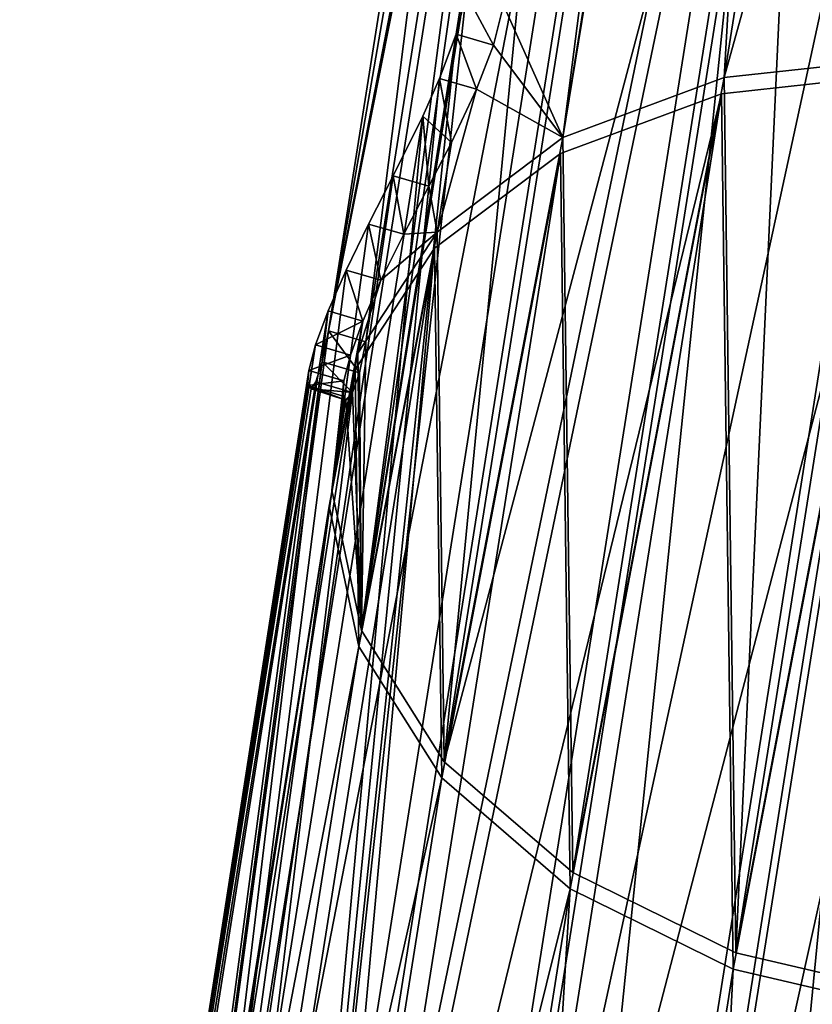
# Model space of a CAD drawing. Header units: millimetres. Extents: x -10 to 423, y -462 to 852.
# Tile 3 of 33: x 347 to 380, y -389 to -349. Entities that reach past the tile are written whole.
import ezdxf

# ---------------------------------------------------------------- set-up
doc = ezdxf.new("R2010")
doc.units = ezdxf.units.MM
doc.header["$LTSCALE"] = 25.4
doc.layers.get('0').update_dxf_attribs({"true_color": 0xff5454})

# ---------------------------------------------------------------- blocks, each defined once
blk = doc.blocks.new('EYE-SUPER-6493-6500-6506.STL#1')
at = {"color": 250, "true_color": 0x262626}
mesh = blk.add_polyface(dxfattribs=at)
corners = [(364.26, -421.631, 1440.06), (393.234, -288.025, 1586.269), (372.188, -420.773, 1438.164), (385.305, -288.883, 1588.165)]
mesh.append_faces([[corners[k] for k in face] for face in [(0, 1, 2), (1, 0, 3)]], dxfattribs={"vtx0": -1, "color": 250})
mesh = blk.add_polyface(dxfattribs=at)
corners = [(372.188, -420.773, 1438.164), (401.369, -288.994, 1585.982), (380.323, -421.742, 1437.877), (393.234, -288.025, 1586.269)]
mesh.append_faces([[corners[k] for k in face] for face in [(0, 1, 2), (1, 0, 3)]], dxfattribs={"vtx0": -1, "color": 250})
mesh = blk.add_polyface(dxfattribs=at)
corners = [(357.241, -424.241, 1443.396), (385.305, -288.883, 1588.165), (364.26, -421.631, 1440.06), (378.287, -291.493, 1591.501)]
mesh.append_faces([[corners[k] for k in face] for face in [(0, 1, 2), (1, 0, 3)]], dxfattribs={"vtx0": -1, "color": 250})
mesh = blk.add_polyface(dxfattribs=at)
corners = [(393.36, -289.147, 1587.257), (376.183, -351.022, 1520.921), (383.679, -350.211, 1519.128), (385.864, -289.958, 1589.049)]
mesh.append_faces([[corners[k] for k in face] for face in [(0, 1, 2), (1, 0, 3)]], dxfattribs={"vtx0": -1, "color": 250})
mesh = blk.add_polyface(dxfattribs=at)
corners = [(379.563, -292.249, 1591.998), (376.183, -351.022, 1520.921), (385.864, -289.958, 1589.049)]
mesh.append_faces([[corners[k] for k in face] for face in [(0, 1, 2)]], dxfattribs={"color": 250})
mesh = blk.add_polyface(dxfattribs=at)
corners = [(378.287, -291.493, 1591.501), (357.241, -424.241, 1443.396), (365.552, -347.591, 1535.561)]
mesh.append_faces([[corners[k] for k in face] for face in [(0, 1, 2)]], dxfattribs={"color": 250})
mesh = blk.add_polyface(dxfattribs=at)
corners = [(379.227, -292.434, 1592.194), (369.548, -353.489, 1524.075), (379.563, -292.249, 1591.998)]
mesh.append_faces([[corners[k] for k in face] for face in [(0, 1, 2)]], dxfattribs={"color": 250})
mesh = blk.add_polyface(dxfattribs=at)
corners = [(379.563, -292.249, 1591.998), (369.548, -353.489, 1524.075), (376.183, -351.022, 1520.921)]
mesh.append_faces([[corners[k] for k in face] for face in [(0, 1, 2)]], dxfattribs={"color": 250})
mesh = blk.add_polyface(dxfattribs=at)
corners = [(379.227, -292.434, 1592.194), (377.012, -295.271, 1591.684), (369.548, -353.489, 1524.075)]
mesh.append_faces([[corners[k] for k in face] for face in [(0, 1, 2)]], dxfattribs={"color": 250})
mesh = blk.add_polyface(dxfattribs=at)
corners = [(377.012, -295.271, 1591.684), (367.093, -348.044, 1535.748), (369.548, -353.489, 1524.075)]
mesh.append_faces([[corners[k] for k in face] for face in [(0, 1, 2)]], dxfattribs={"color": 250})
mesh = blk.add_polyface(dxfattribs=at)
corners = [(367.773, -311.686, 1604.342), (359.881, -361.466, 1548.803), (368.411, -312.129, 1608.026)]
mesh.append_faces([[corners[k] for k in face] for face in [(0, 1, 2)]], dxfattribs={"color": 250})
mesh = blk.add_polyface(dxfattribs=at)
corners = [(367.773, -311.686, 1604.342), (361.423, -361.918, 1548.989), (359.881, -361.466, 1548.803), (369.315, -312.138, 1604.529)]
mesh.append_faces([[corners[k] for k in face] for face in [(0, 1, 2), (1, 0, 3)]], dxfattribs={"vtx0": -1, "color": 250})
mesh = blk.add_polyface(dxfattribs=at)
corners = [(368.411, -312.129, 1608.026), (359.881, -361.466, 1548.803), (369.33, -312.554, 1611.651)]
mesh.append_faces([[corners[k] for k in face] for face in [(0, 1, 2)]], dxfattribs={"color": 250})
mesh = blk.add_polyface(dxfattribs=at)
corners = [(369.315, -312.138, 1604.529), (361.243, -373.81, 1543.469), (361.423, -361.918, 1548.989)]
mesh.append_faces([[corners[k] for k in face] for face in [(0, 1, 2)]], dxfattribs={"color": 250})
mesh = blk.add_polyface(dxfattribs=at)
corners = [(369.315, -312.138, 1604.529), (369.987, -312.458, 1608.087), (361.243, -373.81, 1543.469)]
mesh.append_faces([[corners[k] for k in face] for face in [(0, 1, 2)]], dxfattribs={"color": 250})
mesh = blk.add_polyface(dxfattribs=at)
corners = [(369.987, -312.458, 1608.087), (370.922, -312.755, 1611.588), (361.243, -373.81, 1543.469)]
mesh.append_faces([[corners[k] for k in face] for face in [(0, 1, 2)]], dxfattribs={"color": 250})
mesh = blk.add_polyface(dxfattribs=at)
corners = [(369.33, -312.554, 1611.651), (359.881, -361.466, 1548.803), (369.503, -312.986, 1612.014)]
mesh.append_faces([[corners[k] for k in face] for face in [(0, 1, 2)]], dxfattribs={"color": 250})
mesh = blk.add_polyface(dxfattribs=at)
corners = [(370.922, -312.755, 1611.588), (371.057, -313.06, 1611.86), (361.243, -373.81, 1543.469)]
mesh.append_faces([[corners[k] for k in face] for face in [(0, 1, 2)]], dxfattribs={"color": 250})
mesh = blk.add_polyface(dxfattribs=at)
corners = [(369.503, -312.986, 1612.014), (359.881, -361.466, 1548.803), (348.457, -445.734, 1463.909)]
mesh.append_faces([[corners[k] for k in face] for face in [(0, 1, 2)]], dxfattribs={"color": 250})
mesh = blk.add_polyface(dxfattribs=at)
corners = [(373.113, -318.714, 1616.635), (348.457, -445.734, 1463.909), (352.068, -451.462, 1468.53), (369.503, -312.986, 1612.014)]
mesh.append_faces([[corners[k] for k in face] for face in [(0, 1, 2), (1, 0, 3)]], dxfattribs={"vtx0": -1, "color": 250})
mesh = blk.add_polyface(dxfattribs=at)
corners = [(371.057, -313.06, 1611.86), (364.656, -379.226, 1547.838), (361.243, -373.81, 1543.469)]
mesh.append_faces([[corners[k] for k in face] for face in [(0, 1, 2)]], dxfattribs={"color": 250})
mesh = blk.add_polyface(dxfattribs=at)
corners = [(371.057, -313.06, 1611.86), (374.337, -318.162, 1615.966), (364.656, -379.226, 1547.838)]
mesh.append_faces([[corners[k] for k in face] for face in [(0, 1, 2)]], dxfattribs={"color": 250})
mesh = blk.add_polyface(dxfattribs=at)
corners = [(364.656, -379.226, 1547.838), (379.636, -322.727, 1619.305), (369.955, -383.791, 1551.177), (374.337, -318.162, 1615.966)]
mesh.append_faces([[corners[k] for k in face] for face in [(0, 1, 2), (1, 0, 3)]], dxfattribs={"vtx0": -1, "color": 250})
mesh = blk.add_polyface(dxfattribs=at)
corners = [(378.718, -323.542, 1620.166), (352.068, -451.462, 1468.53), (357.672, -456.29, 1472.062), (373.113, -318.714, 1616.635)]
mesh.append_faces([[corners[k] for k in face] for face in [(0, 1, 2), (1, 0, 3)]], dxfattribs={"vtx0": -1, "color": 250})
mesh = blk.add_polyface(dxfattribs=at)
corners = [(379.636, -322.727, 1619.305), (376.668, -387.1, 1553.189), (369.955, -383.791, 1551.177), (386.349, -326.036, 1621.317)]
mesh.append_faces([[corners[k] for k in face] for face in [(0, 1, 2), (1, 0, 3)]], dxfattribs={"vtx0": -1, "color": 250})
mesh = blk.add_polyface(dxfattribs=at)
corners = [(364.773, -459.79, 1474.19), (378.718, -323.542, 1620.166), (357.672, -456.29, 1472.062), (385.818, -327.042, 1622.295)]
mesh.append_faces([[corners[k] for k in face] for face in [(0, 1, 2), (1, 0, 3)]], dxfattribs={"vtx0": -1, "color": 250})
mesh = blk.add_polyface(dxfattribs=at)
corners = [(386.349, -326.036, 1621.317), (384.199, -388.859, 1553.696), (376.668, -387.1, 1553.189), (393.88, -327.795, 1621.824)]
mesh.append_faces([[corners[k] for k in face] for face in [(0, 1, 2), (1, 0, 3)]], dxfattribs={"vtx0": -1, "color": 250})
mesh = blk.add_polyface(dxfattribs=at)
corners = [(372.738, -461.651, 1474.726), (385.818, -327.042, 1622.295), (364.773, -459.79, 1474.19), (393.784, -328.903, 1622.831)]
mesh.append_faces([[corners[k] for k in face] for face in [(0, 1, 2), (1, 0, 3)]], dxfattribs={"vtx0": -1, "color": 250})
mesh = blk.add_polyface(dxfattribs=at)
corners = [(401.906, -328.959, 1621.727), (372.738, -461.651, 1474.726), (380.861, -461.707, 1473.622), (393.784, -328.903, 1622.831)]
mesh.append_faces([[corners[k] for k in face] for face in [(0, 1, 2), (1, 0, 3)]], dxfattribs={"vtx0": -1, "color": 250})
mesh = blk.add_polyface(dxfattribs=at)
corners = [(365.552, -347.591, 1535.561), (357.241, -424.241, 1443.396), (365.15, -349.23, 1534.057)]
mesh.append_faces([[corners[k] for k in face] for face in [(0, 1, 2)]], dxfattribs={"color": 250})
mesh = blk.add_polyface(dxfattribs=at)
corners = [(366.685, -349.681, 1534.242), (365.552, -347.591, 1535.561), (365.15, -349.23, 1534.057), (367.093, -348.044, 1535.748)]
mesh.append_faces([[corners[k] for k in face] for face in [(0, 1, 2), (1, 0, 3)]], dxfattribs={"vtx0": -1, "color": 250})
mesh = blk.add_polyface(dxfattribs=at)
corners = [(367.093, -348.044, 1535.748), (366.685, -349.681, 1534.242), (369.548, -353.489, 1524.075)]
mesh.append_faces([[corners[k] for k in face] for face in [(0, 1, 2)]], dxfattribs={"color": 250})
mesh = blk.add_polyface(dxfattribs=at)
corners = [(365.15, -349.23, 1534.057), (357.241, -424.241, 1443.396), (364.466, -351.056, 1532.962)]
mesh.append_faces([[corners[k] for k in face] for face in [(0, 1, 2)]], dxfattribs={"color": 250})
mesh = blk.add_polyface(dxfattribs=at)
corners = [(365.985, -351.502, 1533.146), (365.15, -349.23, 1534.057), (364.466, -351.056, 1532.962), (366.685, -349.681, 1534.242)]
mesh.append_faces([[corners[k] for k in face] for face in [(0, 1, 2), (1, 0, 3)]], dxfattribs={"vtx0": -1, "color": 250})
mesh = blk.add_polyface(dxfattribs=at)
corners = [(366.685, -349.681, 1534.242), (365.985, -351.502, 1533.146), (369.548, -353.489, 1524.075)]
mesh.append_faces([[corners[k] for k in face] for face in [(0, 1, 2)]], dxfattribs={"color": 250})
mesh = blk.add_polyface(dxfattribs=at)
corners = [(361.243, -373.81, 1543.469), (361.089, -362.387, 1533.252), (360.017, -368.026, 1538.459), (364.363, -357.393, 1528.311), (364.656, -379.226, 1547.838), (369.548, -353.489, 1524.075), (369.955, -383.791, 1551.177), (376.183, -351.022, 1520.921), (376.668, -387.1, 1553.189), (383.679, -350.211, 1519.128), (384.199, -388.859, 1553.696), (391.37, -351.127, 1518.857), (391.879, -388.912, 1552.652), (398.573, -353.69, 1520.13), (399.024, -387.255, 1550.151), (404.647, -357.672, 1522.836), (405.001, -384.033, 1546.414), (409.052, -362.718, 1526.734), (409.278, -379.534, 1541.774), (411.398, -368.381, 1531.476), (410.654, -376.927, 1539.242), (411.476, -374.158, 1536.642)]
mesh.append_faces([[corners[k] for k in face] for face in [(0, 1, 2), (19, 20, 21)]], dxfattribs={"vtx0": -1, "color": 250})
mesh.append_faces([[corners[k] for k in face] for face in [(1, 0, 3), (3, 4, 5), (5, 6, 7), (7, 8, 9), (9, 10, 11), (11, 12, 13), (13, 14, 15), (15, 16, 17), (17, 18, 19)]], dxfattribs={"vtx0": -1, "vtx1": -1, "color": 250})
mesh.append_faces([[corners[k] for k in face] for face in [(3, 0, 4), (5, 4, 6), (7, 6, 8), (9, 8, 10), (11, 10, 12), (13, 12, 14), (15, 14, 16), (17, 16, 18), (19, 18, 20)]], dxfattribs={"vtx0": -1, "vtx2": -1, "color": 250})
mesh = blk.add_polyface(dxfattribs=at)
corners = [(360.984, -363.05, 1532.511), (361.137, -374.474, 1542.729), (359.912, -368.69, 1537.718), (364.257, -358.057, 1527.57), (364.551, -379.89, 1547.097), (369.442, -354.153, 1523.335), (369.85, -384.455, 1550.436), (376.078, -351.686, 1520.18), (376.563, -387.764, 1552.448), (383.574, -350.874, 1518.388), (384.094, -389.523, 1552.955), (391.265, -351.791, 1518.116), (391.773, -389.576, 1551.912), (398.468, -354.354, 1519.39), (398.919, -387.918, 1549.41), (404.541, -358.335, 1522.096), (404.896, -384.697, 1545.673), (408.947, -363.382, 1525.993), (409.173, -380.198, 1541.033), (411.293, -369.045, 1530.735), (410.549, -377.591, 1538.501), (411.371, -374.821, 1535.902)]
mesh.append_faces([[corners[k] for k in face] for face in [(0, 1, 2), (20, 19, 21)]], dxfattribs={"vtx0": -1, "color": 250})
mesh.append_faces([[corners[k] for k in face] for face in [(1, 3, 4), (4, 5, 6), (6, 7, 8), (8, 9, 10), (10, 11, 12), (12, 13, 14), (14, 15, 16), (16, 17, 18), (18, 19, 20)]], dxfattribs={"vtx0": -1, "vtx1": -1, "color": 250})
mesh.append_faces([[corners[k] for k in face] for face in [(1, 0, 3), (4, 3, 5), (6, 5, 7), (8, 7, 9), (10, 9, 11), (12, 11, 13), (14, 13, 15), (16, 15, 17), (18, 17, 19)]], dxfattribs={"vtx0": -1, "vtx2": -1, "color": 250})
mesh = blk.add_polyface(dxfattribs=at)
corners = [(383.574, -350.874, 1518.388), (364.819, -422.706, 1440.944), (372.315, -421.895, 1439.152), (376.078, -351.686, 1520.18)]
mesh.append_faces([[corners[k] for k in face] for face in [(0, 1, 2), (1, 0, 3)]], dxfattribs={"vtx0": -1, "color": 250})
mesh = blk.add_polyface(dxfattribs=at)
corners = [(391.265, -351.791, 1518.116), (372.315, -421.895, 1439.152), (380.006, -422.811, 1438.88), (383.574, -350.874, 1518.388)]
mesh.append_faces([[corners[k] for k in face] for face in [(0, 1, 2), (1, 0, 3)]], dxfattribs={"vtx0": -1, "color": 250})
mesh = blk.add_polyface(dxfattribs=at)
corners = [(364.466, -351.056, 1532.962), (357.241, -424.241, 1443.396), (363.768, -352.608, 1532.403)]
mesh.append_faces([[corners[k] for k in face] for face in [(0, 1, 2)]], dxfattribs={"color": 250})
mesh = blk.add_polyface(dxfattribs=at)
corners = [(364.949, -353.692, 1532.44), (364.466, -351.056, 1532.962), (363.768, -352.608, 1532.403)]
mesh.append_faces([[corners[k] for k in face] for face in [(0, 1, 2)]], dxfattribs={"color": 250})
mesh = blk.add_polyface(dxfattribs=at)
corners = [(365.985, -351.502, 1533.146), (364.466, -351.056, 1532.962), (364.949, -353.692, 1532.44)]
mesh.append_faces([[corners[k] for k in face] for face in [(0, 1, 2)]], dxfattribs={"color": 250})
mesh = blk.add_polyface(dxfattribs=at)
corners = [(376.078, -351.686, 1520.18), (358.183, -425.173, 1444.099), (364.819, -422.706, 1440.944), (369.442, -354.153, 1523.335)]
mesh.append_faces([[corners[k] for k in face] for face in [(0, 1, 2), (1, 0, 3)]], dxfattribs={"vtx0": -1, "color": 250})
mesh = blk.add_polyface(dxfattribs=at)
corners = [(365.985, -351.502, 1533.146), (364.363, -357.393, 1528.311), (369.548, -353.489, 1524.075)]
mesh.append_faces([[corners[k] for k in face] for face in [(0, 1, 2)]], dxfattribs={"color": 250})
mesh = blk.add_polyface(dxfattribs=at)
corners = [(365.985, -351.502, 1533.146), (364.949, -353.692, 1532.44), (364.363, -357.393, 1528.311)]
mesh.append_faces([[corners[k] for k in face] for face in [(0, 1, 2)]], dxfattribs={"color": 250})
mesh = blk.add_polyface(dxfattribs=at)
corners = [(363.768, -352.608, 1532.403), (351.757, -428.37, 1447.876), (362.549, -355.067, 1532.13)]
mesh.append_faces([[corners[k] for k in face] for face in [(0, 1, 2)]], dxfattribs={"color": 250})
mesh = blk.add_polyface(dxfattribs=at)
corners = [(363.768, -352.608, 1532.403), (357.241, -424.241, 1443.396), (351.757, -428.37, 1447.876)]
mesh.append_faces([[corners[k] for k in face] for face in [(0, 1, 2)]], dxfattribs={"color": 250})
mesh = blk.add_polyface(dxfattribs=at)
corners = [(364.02, -355.498, 1532.308), (363.768, -352.608, 1532.403), (362.549, -355.067, 1532.13)]
mesh.append_faces([[corners[k] for k in face] for face in [(0, 1, 2)]], dxfattribs={"color": 250})
mesh = blk.add_polyface(dxfattribs=at)
corners = [(364.949, -353.692, 1532.44), (363.768, -352.608, 1532.403), (364.02, -355.498, 1532.308)]
mesh.append_faces([[corners[k] for k in face] for face in [(0, 1, 2)]], dxfattribs={"color": 250})
mesh = blk.add_polyface(dxfattribs=at)
corners = [(364.949, -353.692, 1532.44), (364.02, -355.498, 1532.308), (364.363, -357.393, 1528.311)]
mesh.append_faces([[corners[k] for k in face] for face in [(0, 1, 2)]], dxfattribs={"color": 250})
mesh = blk.add_polyface(dxfattribs=at)
corners = [(358.183, -425.173, 1444.099), (364.257, -358.057, 1527.57), (352.998, -429.077, 1448.334), (369.442, -354.153, 1523.335)]
mesh.append_faces([[corners[k] for k in face] for face in [(0, 1, 2), (1, 0, 3)]], dxfattribs={"vtx0": -1, "color": 250})
mesh = blk.add_polyface(dxfattribs=at)
corners = [(362.549, -355.067, 1532.13), (351.757, -428.37, 1447.876), (361.537, -357.059, 1532.458)]
mesh.append_faces([[corners[k] for k in face] for face in [(0, 1, 2)]], dxfattribs={"color": 250})
mesh = blk.add_polyface(dxfattribs=at)
corners = [(362.987, -357.483, 1532.632), (362.549, -355.067, 1532.13), (361.537, -357.059, 1532.458), (364.02, -355.498, 1532.308)]
mesh.append_faces([[corners[k] for k in face] for face in [(0, 1, 2), (1, 0, 3)]], dxfattribs={"vtx0": -1, "color": 250})
mesh = blk.add_polyface(dxfattribs=at)
corners = [(364.02, -355.498, 1532.308), (362.987, -357.483, 1532.632), (364.363, -357.393, 1528.311)]
mesh.append_faces([[corners[k] for k in face] for face in [(0, 1, 2)]], dxfattribs={"color": 250})
mesh = blk.add_polyface(dxfattribs=at)
corners = [(361.537, -357.059, 1532.458), (351.757, -428.37, 1447.876), (360.613, -358.955, 1533.283)]
mesh.append_faces([[corners[k] for k in face] for face in [(0, 1, 2)]], dxfattribs={"color": 250})
mesh = blk.add_polyface(dxfattribs=at)
corners = [(362.048, -359.376, 1533.456), (361.537, -357.059, 1532.458), (360.613, -358.955, 1533.283), (362.987, -357.483, 1532.632)]
mesh.append_faces([[corners[k] for k in face] for face in [(0, 1, 2), (1, 0, 3)]], dxfattribs={"vtx0": -1, "color": 250})
mesh = blk.add_polyface(dxfattribs=at)
corners = [(364.363, -357.393, 1528.311), (362.048, -359.376, 1533.456), (361.089, -362.387, 1533.252)]
mesh.append_faces([[corners[k] for k in face] for face in [(0, 1, 2)]], dxfattribs={"color": 250})
mesh = blk.add_polyface(dxfattribs=at)
corners = [(364.363, -357.393, 1528.311), (362.987, -357.483, 1532.632), (362.048, -359.376, 1533.456)]
mesh.append_faces([[corners[k] for k in face] for face in [(0, 1, 2)]], dxfattribs={"color": 250})
mesh = blk.add_polyface(dxfattribs=at)
corners = [(352.998, -429.077, 1448.334), (360.984, -363.05, 1532.511), (349.724, -434.071, 1453.275), (364.257, -358.057, 1527.57)]
mesh.append_faces([[corners[k] for k in face] for face in [(0, 1, 2), (1, 0, 3)]], dxfattribs={"vtx0": -1, "color": 250})
mesh = blk.add_polyface(dxfattribs=at)
corners = [(360.613, -358.955, 1533.283), (351.757, -428.37, 1447.876), (359.87, -360.64, 1534.56)]
mesh.append_faces([[corners[k] for k in face] for face in [(0, 1, 2)]], dxfattribs={"color": 250})
mesh = blk.add_polyface(dxfattribs=at)
corners = [(361.299, -361.059, 1534.733), (360.613, -358.955, 1533.283), (359.87, -360.64, 1534.56), (362.048, -359.376, 1533.456)]
mesh.append_faces([[corners[k] for k in face] for face in [(0, 1, 2), (1, 0, 3)]], dxfattribs={"vtx0": -1, "color": 250})
mesh = blk.add_polyface(dxfattribs=at)
corners = [(362.048, -359.376, 1533.456), (361.299, -361.059, 1534.733), (361.089, -362.387, 1533.252)]
mesh.append_faces([[corners[k] for k in face] for face in [(0, 1, 2)]], dxfattribs={"color": 250})
mesh = blk.add_polyface(dxfattribs=at)
corners = [(359.87, -360.64, 1534.56), (348.295, -433.651, 1453.102), (359.351, -362.042, 1536.229)]
mesh.append_faces([[corners[k] for k in face] for face in [(0, 1, 2)]], dxfattribs={"color": 250})
mesh = blk.add_polyface(dxfattribs=at)
corners = [(359.87, -360.64, 1534.56), (351.757, -428.37, 1447.876), (348.295, -433.651, 1453.102)]
mesh.append_faces([[corners[k] for k in face] for face in [(0, 1, 2)]], dxfattribs={"color": 250})
mesh = blk.add_polyface(dxfattribs=at)
corners = [(359.351, -362.042, 1536.229), (361.299, -361.059, 1534.733), (359.87, -360.64, 1534.56), (360.786, -362.463, 1536.403)]
mesh.append_faces([[corners[k] for k in face] for face in [(0, 1, 2), (1, 0, 3)]], dxfattribs={"vtx0": -1, "color": 250})
mesh = blk.add_polyface(dxfattribs=at)
corners = [(361.299, -361.059, 1534.733), (360.017, -368.026, 1538.459), (361.089, -362.387, 1533.252)]
mesh.append_faces([[corners[k] for k in face] for face in [(0, 1, 2)]], dxfattribs={"color": 250})
mesh = blk.add_polyface(dxfattribs=at)
corners = [(361.299, -361.059, 1534.733), (360.786, -362.463, 1536.403), (360.017, -368.026, 1538.459)]
mesh.append_faces([[corners[k] for k in face] for face in [(0, 1, 2)]], dxfattribs={"color": 250})
mesh = blk.add_polyface(dxfattribs=at)
corners = [(359.881, -361.466, 1548.803), (359.626, -362.743, 1546.975), (348.457, -445.734, 1463.909)]
mesh.append_faces([[corners[k] for k in face] for face in [(0, 1, 2)]], dxfattribs={"color": 250})
mesh = blk.add_polyface(dxfattribs=at)
corners = [(359.881, -361.466, 1548.803), (361.161, -363.194, 1547.16), (359.626, -362.743, 1546.975), (361.423, -361.918, 1548.989)]
mesh.append_faces([[corners[k] for k in face] for face in [(0, 1, 2), (1, 0, 3)]], dxfattribs={"vtx0": -1, "color": 250})
mesh = blk.add_polyface(dxfattribs=at)
corners = [(361.423, -361.918, 1548.989), (361.243, -373.81, 1543.469), (361.161, -363.194, 1547.16)]
mesh.append_faces([[corners[k] for k in face] for face in [(0, 1, 2)]], dxfattribs={"color": 250})
mesh = blk.add_polyface(dxfattribs=at)
corners = [(359.351, -362.042, 1536.229), (347.161, -439.616, 1458.61), (359.071, -363.091, 1538.211)]
mesh.append_faces([[corners[k] for k in face] for face in [(0, 1, 2)]], dxfattribs={"color": 250})
mesh = blk.add_polyface(dxfattribs=at)
corners = [(359.351, -362.042, 1536.229), (348.295, -433.651, 1453.102), (347.161, -439.616, 1458.61)]
mesh.append_faces([[corners[k] for k in face] for face in [(0, 1, 2)]], dxfattribs={"color": 250})
mesh = blk.add_polyface(dxfattribs=at)
corners = [(359.071, -363.091, 1538.211), (360.786, -362.463, 1536.403), (359.351, -362.042, 1536.229), (360.52, -363.516, 1538.388)]
mesh.append_faces([[corners[k] for k in face] for face in [(0, 1, 2), (1, 0, 3)]], dxfattribs={"vtx0": -1, "color": 250})
mesh = blk.add_polyface(dxfattribs=at)
corners = [(359.626, -362.743, 1546.975), (359.358, -363.557, 1544.892), (348.457, -445.734, 1463.909)]
mesh.append_faces([[corners[k] for k in face] for face in [(0, 1, 2)]], dxfattribs={"color": 250})
mesh = blk.add_polyface(dxfattribs=at)
corners = [(359.626, -362.743, 1546.975), (360.876, -364.002, 1545.076), (359.358, -363.557, 1544.892), (361.161, -363.194, 1547.16)]
mesh.append_faces([[corners[k] for k in face] for face in [(0, 1, 2), (1, 0, 3)]], dxfattribs={"vtx0": -1, "color": 250})
mesh = blk.add_polyface(dxfattribs=at)
corners = [(360.786, -362.463, 1536.403), (360.52, -363.516, 1538.388), (360.017, -368.026, 1538.459)]
mesh.append_faces([[corners[k] for k in face] for face in [(0, 1, 2)]], dxfattribs={"color": 250})
mesh = blk.add_polyface(dxfattribs=at)
corners = [(359.071, -363.091, 1538.211), (347.161, -439.616, 1458.61), (359.014, -363.717, 1540.386)]
mesh.append_faces([[corners[k] for k in face] for face in [(0, 1, 2)]], dxfattribs={"color": 250})
mesh = blk.add_polyface(dxfattribs=at)
corners = [(349.724, -434.071, 1453.275), (359.912, -368.69, 1537.718), (348.652, -439.71, 1458.482), (360.984, -363.05, 1532.511)]
mesh.append_faces([[corners[k] for k in face] for face in [(0, 1, 2), (1, 0, 3)]], dxfattribs={"vtx0": -1, "color": 250})
mesh = blk.add_polyface(dxfattribs=at)
corners = [(359.014, -363.717, 1540.386), (360.52, -363.516, 1538.388), (359.071, -363.091, 1538.211), (360.484, -364.149, 1540.564)]
mesh.append_faces([[corners[k] for k in face] for face in [(0, 1, 2), (1, 0, 3)]], dxfattribs={"vtx0": -1, "color": 250})
mesh = blk.add_polyface(dxfattribs=at)
corners = [(361.161, -363.194, 1547.16), (361.243, -373.81, 1543.469), (360.876, -364.002, 1545.076)]
mesh.append_faces([[corners[k] for k in face] for face in [(0, 1, 2)]], dxfattribs={"color": 250})
mesh = blk.add_polyface(dxfattribs=at)
corners = [(359.358, -363.557, 1544.892), (347.161, -439.616, 1458.61), (348.457, -445.734, 1463.909)]
mesh.append_faces([[corners[k] for k in face] for face in [(0, 1, 2)]], dxfattribs={"color": 250})
mesh = blk.add_polyface(dxfattribs=at)
corners = [(359.358, -363.557, 1544.892), (359.172, -363.854, 1543.136), (347.161, -439.616, 1458.61)]
mesh.append_faces([[corners[k] for k in face] for face in [(0, 1, 2)]], dxfattribs={"color": 250})
mesh = blk.add_polyface(dxfattribs=at)
corners = [(360.876, -364.002, 1545.076), (359.172, -363.854, 1543.136), (359.358, -363.557, 1544.892)]
mesh.append_faces([[corners[k] for k in face] for face in [(0, 1, 2)]], dxfattribs={"color": 250})
mesh = blk.add_polyface(dxfattribs=at)
corners = [(360.52, -363.516, 1538.388), (360.484, -364.149, 1540.564), (360.017, -368.026, 1538.459)]
mesh.append_faces([[corners[k] for k in face] for face in [(0, 1, 2)]], dxfattribs={"color": 250})
mesh = blk.add_polyface(dxfattribs=at)
corners = [(359.014, -363.717, 1540.386), (347.161, -439.616, 1458.61), (359.172, -363.854, 1543.136)]
mesh.append_faces([[corners[k] for k in face] for face in [(0, 1, 2)]], dxfattribs={"color": 250})
mesh = blk.add_polyface(dxfattribs=at)
corners = [(359.172, -363.854, 1543.136), (360.604, -364.325, 1542.588), (359.014, -363.717, 1540.386)]
mesh.append_faces([[corners[k] for k in face] for face in [(0, 1, 2)]], dxfattribs={"color": 250})
mesh = blk.add_polyface(dxfattribs=at)
corners = [(360.604, -364.325, 1542.588), (360.484, -364.149, 1540.564), (359.014, -363.717, 1540.386)]
mesh.append_faces([[corners[k] for k in face] for face in [(0, 1, 2)]], dxfattribs={"color": 250})
mesh = blk.add_polyface(dxfattribs=at)
corners = [(360.876, -364.002, 1545.076), (360.604, -364.325, 1542.588), (359.172, -363.854, 1543.136)]
mesh.append_faces([[corners[k] for k in face] for face in [(0, 1, 2)]], dxfattribs={"color": 250})
mesh = blk.add_polyface(dxfattribs=at)
corners = [(360.876, -364.002, 1545.076), (361.243, -373.81, 1543.469), (360.604, -364.325, 1542.588)]
mesh.append_faces([[corners[k] for k in face] for face in [(0, 1, 2)]], dxfattribs={"color": 250})
mesh = blk.add_polyface(dxfattribs=at)
corners = [(360.484, -364.149, 1540.564), (360.604, -364.325, 1542.588), (360.017, -368.026, 1538.459)]
mesh.append_faces([[corners[k] for k in face] for face in [(0, 1, 2)]], dxfattribs={"color": 250})
mesh = blk.add_polyface(dxfattribs=at)
corners = [(360.604, -364.325, 1542.588), (361.243, -373.81, 1543.469), (360.017, -368.026, 1538.459)]
mesh.append_faces([[corners[k] for k in face] for face in [(0, 1, 2)]], dxfattribs={"color": 250})
mesh = blk.add_polyface(dxfattribs=at)
corners = [(348.652, -439.71, 1458.482), (361.137, -374.474, 1542.729), (349.878, -445.494, 1463.493), (359.912, -368.69, 1537.718)]
mesh.append_faces([[corners[k] for k in face] for face in [(0, 1, 2), (1, 0, 3)]], dxfattribs={"vtx0": -1, "color": 250})
mesh = blk.add_polyface(dxfattribs=at)
corners = [(349.878, -445.494, 1463.493), (364.551, -379.89, 1547.097), (353.292, -450.91, 1467.861), (361.137, -374.474, 1542.729)]
mesh.append_faces([[corners[k] for k in face] for face in [(0, 1, 2), (1, 0, 3)]], dxfattribs={"vtx0": -1, "color": 250})
mesh = blk.add_polyface(dxfattribs=at)
corners = [(353.292, -450.91, 1467.861), (369.85, -384.455, 1550.436), (358.591, -455.475, 1471.2), (364.551, -379.89, 1547.097)]
mesh.append_faces([[corners[k] for k in face] for face in [(0, 1, 2), (1, 0, 3)]], dxfattribs={"vtx0": -1, "color": 250})
mesh = blk.add_polyface(dxfattribs=at)
corners = [(369.85, -384.455, 1550.436), (365.304, -458.784, 1473.212), (358.591, -455.475, 1471.2), (376.563, -387.764, 1552.448)]
mesh.append_faces([[corners[k] for k in face] for face in [(0, 1, 2), (1, 0, 3)]], dxfattribs={"vtx0": -1, "color": 250})
mesh = blk.add_polyface(dxfattribs=at)
corners = [(376.563, -387.764, 1552.448), (372.835, -460.543, 1473.719), (365.304, -458.784, 1473.212), (384.094, -389.523, 1552.955)]
mesh.append_faces([[corners[k] for k in face] for face in [(0, 1, 2), (1, 0, 3)]], dxfattribs={"vtx0": -1, "color": 250})

msp = doc.modelspace()

# ---------------------------------------------------------------- block references
at = {"color": 0}
msp.add_blockref('EYE-SUPER-6493-6500-6506.STL#1', (0, 0), dxfattribs=at)

doc.saveas('drawing.dxf')
